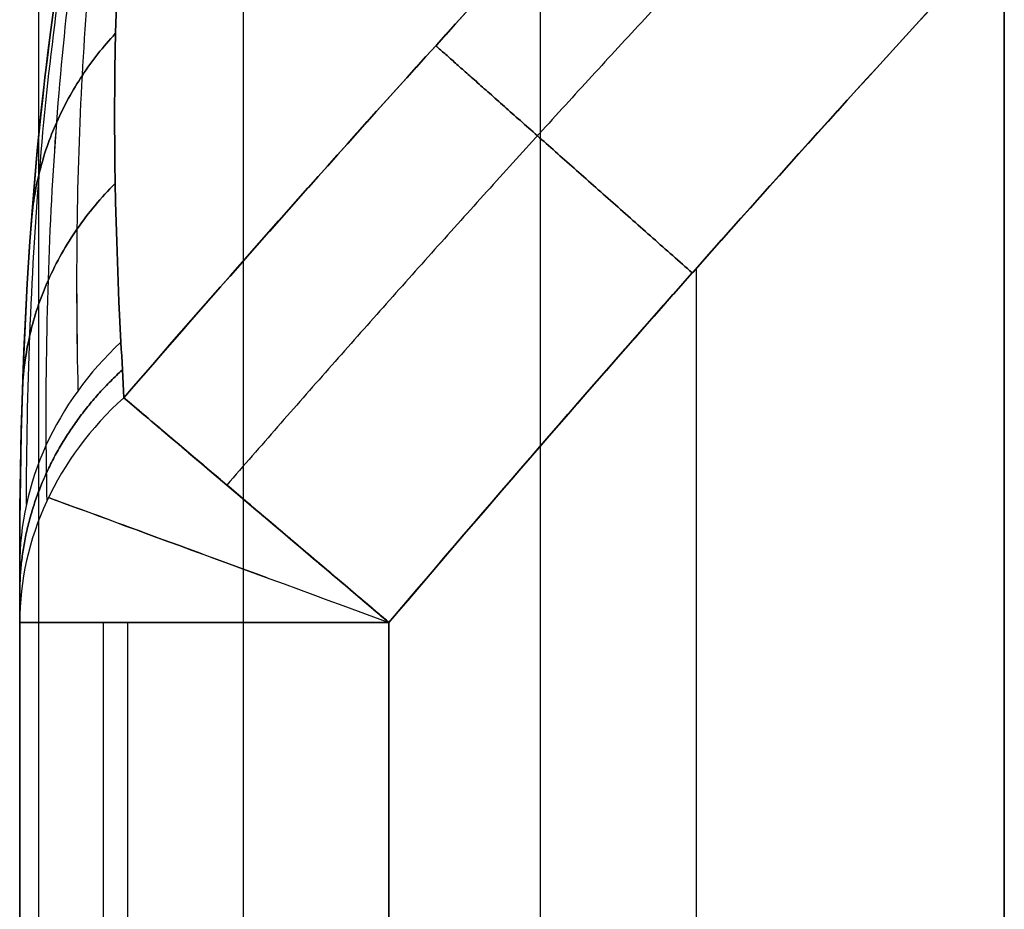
# Model space of a CAD drawing. Header units: millimetres. Extents: x -360 to 360, y 0 to 442.
# Tile 7 of 41: x -360 to -352, y 362.21 to 369.44. Entities that reach past the tile are written whole.
import ezdxf

# ---------------------------------------------------------------- set-up
doc = ezdxf.new("R2010")
doc.units = ezdxf.units.MM
doc.header["$MEASUREMENT"] = 0
for name, color, linetype in [('IGES LEVEL 1', 7, 'Continuous'), ('IGES LEVEL 34', 7, 'Continuous'), ('IGES LEVEL 4', 7, 'Continuous')]:
    doc.layers.add(name, color=color, linetype=linetype)

msp = doc.modelspace()

# ---------------------------------------------------------------- linework, layer by layer
at = {"layer": 'IGES LEVEL 1', "color": 252}
for points in [[(-359.8463, 370, -325.4393), (-359.8463, 194.25, -325.4393), (-359.8463, 18.5, -325.4393)], [(-358.1841, 370, -332.0751), (-358.1841, 194.25, -332.0751), (-358.1841, 18.5, -332.0751)], [(-355.7712, 370, -319.9446), (-355.7712, 194.25, -319.9446), (-355.7712, 18.5, -319.9446)], [(-352, 18.5, -319), (-352, 194.25, -319), (-352, 370, -319)], [(-352, 370, -335), (-352, 194.25, -335), (-352, 18.5, -335)], [(-352, 18.5, -335), (-352, 194.25, -335), (-352, 370, -335)], [(-352, 370, -319), (-352, 194.25, -319), (-352, 18.5, -319)]]:
    msp.add_open_spline(points, degree=2, dxfattribs=at)
at = {"layer": 'IGES LEVEL 1'}
for points in [[(-352, 18.5, -335), (-352, 194.25, -335), (-352, 370, -335)], [(-352, 370, -319), (-352, 194.25, -319), (-352, 18.5, -319)]]:
    msp.add_open_spline(points, degree=2, dxfattribs=at)
at = {"layer": 'IGES LEVEL 34', "extrusion": (-3.5516e-15, -0.472031, 0.881582)}
msp.add_arc((-357, 470.5417, 105.5461), 3, 136.53075, 180, dxfattribs=at)
at = {"layer": 'IGES LEVEL 34', "extrusion": (-8.5626e-14, 0.472031, 0.881582)}
msp.add_arc((357, -470.5417, -105.5461), 3, 316.53075, 0, dxfattribs=at)
at = {"layer": 'IGES LEVEL 34', "color": 253, "extrusion": (-3.5516e-15, -0.472031, 0.881582)}
msp.add_arc((-357, 470.5417, 105.5461), 3, 136.53075, 180, dxfattribs=at)
msp.add_arc((-357, 470.5417, 105.5461), 3, 136.53075, 180, dxfattribs=at)
at = {"layer": 'IGES LEVEL 34', "color": 253, "extrusion": (-8.5626e-14, 0.472031, 0.881582)}
msp.add_arc((357, -470.5417, -105.5461), 3, 316.53075, 0, dxfattribs=at)
msp.add_arc((357, -470.5417, -105.5461), 3, 316.53075, 0, dxfattribs=at)
at = {"layer": 'IGES LEVEL 34', "extrusion": (5.50394e-14, -0.484132, 0.874995)}
msp.add_arc((-357, 471.9577, 100.0124), 3, 135.8857, 180, dxfattribs=at)
at = {"layer": 'IGES LEVEL 34', "extrusion": (-3.88578e-14, 0.484132, 0.874995)}
msp.add_arc((357, -471.9577, -100.0124), 3, 315.8857, 0, dxfattribs=at)
at = {"layer": 'IGES LEVEL 34', "color": 253, "extrusion": (5.50394e-14, -0.484132, 0.874995)}
msp.add_arc((-357, 471.9577, 100.0124), 3, 135.8857, 180, dxfattribs=at)
msp.add_arc((-357, 471.9577, 100.0124), 3, 135.8857, 180, dxfattribs=at)
at = {"layer": 'IGES LEVEL 34', "color": 253, "extrusion": (-3.88578e-14, 0.484132, 0.874995)}
msp.add_arc((357, -471.9577, -100.0124), 3, 315.8857, 0, dxfattribs=at)
msp.add_arc((357, -471.9577, -100.0124), 3, 315.8857, 0, dxfattribs=at)
at = {"layer": 'IGES LEVEL 34', "extrusion": (0.646919, 0.762559, 7.81261e-15)}
msp.add_arc((508.0623, 316, 47.0343), 3, 19.69421, 90, dxfattribs=at)
at = {"layer": 'IGES LEVEL 34', "extrusion": (0.646919, 0.762559, 6.49758e-14)}
msp.add_arc((508.0623, -316, 47.0343), 3, 270, 340.30579, dxfattribs=at)
at = {"layer": 'IGES LEVEL 34', "color": 253, "extrusion": (0.646919, 0.762559, 6.49758e-14)}
msp.add_arc((508.0623, -316, 47.0343), 3, 270, 340.30579, dxfattribs=at)
at = {"layer": 'IGES LEVEL 34', "color": 253, "extrusion": (0.344559, 0.938765, 0)}
for centre, start, end in [((460.745, 316, 219.2114), 10.7935, 90), ((460.745, -316, 219.2113), 290.59209, 349.2065)]:
    msp.add_arc(centre, 3, start, end, dxfattribs=at)
at = {"layer": 'IGES LEVEL 34', "extrusion": (0, 1, 0)}
msp.add_arc((357, 316, 364.5416), 3, 360, 90, dxfattribs=at)
at = {"layer": 'IGES LEVEL 34', "extrusion": (-4.37694e-12, 1, 5.68434e-14)}
msp.add_arc((357, -316, 364.5416), 3, 270, 0, dxfattribs=at)
at = {"layer": 'IGES LEVEL 34', "color": 253, "extrusion": (0, 1, 0)}
msp.add_arc((357, 316, 364.5416), 3, 360, 90, dxfattribs=at)
msp.add_arc((357, 316, 364.5416), 3, 360, 90, dxfattribs=at)
at = {"layer": 'IGES LEVEL 34', "color": 253}
msp.add_arc((-357, 364.5416, 316), 3, 179.9999990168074, 180.0000000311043, dxfattribs=at)
at = {"layer": 'IGES LEVEL 34', "color": 253, "extrusion": (-4.37694e-12, 1, 5.68434e-14)}
msp.add_arc((357, -316, 364.5416), 3, 270, 0, dxfattribs=at)
msp.add_arc((357, -316, 364.5416), 3, 270, 0, dxfattribs=at)
at = {"layer": 'IGES LEVEL 34'}
for points in [[(-358, 375, -294.0289), (-358.7953, 373.6226, -297.6086), (-359.2794, 372.0796, -301.1943), (-359.8849, 368.7442, -308.2631), (-360, 366.9388, -311.7542), (-360, 365, -315.1579)], [(-360, 365, 315.1579), (-360, 366.9409, 311.7504), (-359.8849, 368.7442, 308.2631), (-359.2794, 372.0795, 301.1943), (-358.7961, 373.6211, 297.6125), (-358, 375, 294.0289)]]:
    msp.add_open_spline(points, degree=3, knots=[0, 0, 0, 0, 0.5, 0.5, 1, 1, 1, 1], dxfattribs=at)
at = {"layer": 'IGES LEVEL 34', "color": 253}
for points, knots in [([(-358, 375, 294.0289), (-358.7961, 373.6211, 297.6125), (-359.2794, 372.0795, 301.1943), (-359.8849, 368.7442, 308.2631), (-360, 366.9409, 311.7504), (-360, 365, 315.1579)], [1, 1, 1, 1, 1.5, 1.5, 2, 2, 2, 2]), ([(-360, 365, -315.1579), (-360, 366.9388, -311.7542), (-359.8849, 368.7442, -308.2631), (-359.2794, 372.0796, -301.1943), (-358.7953, 373.6226, -297.6086), (-358, 375, -294.0289)], [0, 0, 0, 0, 0.5, 0.5, 1, 1, 1, 1]), ([(-360, 365, 315.1579), (-360, 366.9409, 311.7504), (-359.8849, 368.7442, 308.2631), (-359.2794, 372.0795, 301.1943), (-358.7961, 373.6211, 297.6125), (-358, 375, 294.0289)], [1, 1, 1, 1, 1.5, 1.5, 2, 2, 2, 2]), ([(-358, 375, -294.0289), (-358.7953, 373.6226, -297.6086), (-359.2794, 372.0796, -301.1943), (-359.8849, 368.7442, -308.2631), (-360, 366.9388, -311.7542), (-360, 365, -315.1579)], [3, 3, 3, 3, 3.5, 3.5, 4, 4, 4, 4]), ([(-359.9458, 365.5003, 315.4258), (-359.9438, 365.9689, 314.5726), (-359.9346, 366.4285, 313.7136), (-359.9171, 366.8792, 312.8489), (-359.8996, 367.3299, 311.9843), (-359.8738, 367.7717, 311.114), (-359.8387, 368.2045, 310.2382), (-359.7687, 369.0703, 308.4868), (-359.662, 369.8987, 306.7175), (-359.5115, 370.6911, 304.9303), (-359.4362, 371.0873, 304.0367), (-359.3499, 371.4746, 303.1384), (-359.2515, 371.8528, 302.2358), (-359.153, 372.2311, 301.3333), (-359.0426, 372.5998, 300.4278), (-358.9187, 372.9591, 299.5191), (-358.7948, 373.3185, 298.6105), (-358.6575, 373.6684, 297.6987), (-358.5051, 374.0087, 296.7837), (-358.4288, 374.1788, 296.3262), (-358.3488, 374.3466, 295.8678), (-358.2647, 374.5119, 295.4087), (-358.2226, 374.5945, 295.1791), (-358.1796, 374.6765, 294.9493), (-358.1355, 374.7579, 294.7193), (-358.1134, 374.7986, 294.6043), (-358.0911, 374.8391, 294.4893), (-358.0685, 374.8794, 294.3742), (-358.0572, 374.8996, 294.3166), (-358.0459, 374.9198, 294.259), (-358.0345, 374.9398, 294.2015), (-358.0288, 374.9499, 294.1727), (-358.023, 374.9599, 294.1439), (-358.0173, 374.9699, 294.1152), (-358.0144, 374.9749, 294.1008), (-358.0115, 374.98, 294.0864), (-358.0087, 374.985, 294.072), (-358.0072, 374.9875, 294.0648), (-358.0058, 374.99, 294.0576), (-358.0043, 374.9925, 294.0504), (-358.0029, 374.995, 294.0432), (-358.0015, 374.9975, 294.0361), (-358, 375, 294.0289)], [0, 0, 0, 0, 0.00286307, 0.00286307, 0.00286307, 0.00572615, 0.00572615, 0.00572615, 0.01145229, 0.01145229, 0.01145229, 0.01431537, 0.01431537, 0.01431537, 0.01717844, 0.01717844, 0.01717844, 0.02004151, 0.02004151, 0.02004151, 0.02147305, 0.02147305, 0.02147305, 0.02218882, 0.02218882, 0.02218882, 0.0225467, 0.0225467, 0.0225467, 0.02272565, 0.02272565, 0.02272565, 0.02281512, 0.02281512, 0.02281512, 0.02285985, 0.02285985, 0.02285985, 0.02288222, 0.02288222, 0.02288222, 0.02290459, 0.02290459, 0.02290459, 0.02290459]), ([(-359.9458, 365.5003, -315.4257), (-359.9438, 365.9689, -314.5726), (-359.9346, 366.4285, -313.7135), (-359.9171, 366.8791, -312.8489), (-359.8996, 367.3298, -311.9843), (-359.8738, 367.7716, -311.1139), (-359.8387, 368.2045, -310.2382), (-359.7687, 369.0703, -308.4868), (-359.6621, 369.8986, -306.7175), (-359.5115, 370.691, -304.9303), (-359.4362, 371.0872, -304.0367), (-359.35, 371.4745, -303.1383), (-359.2515, 371.8528, -302.2358), (-359.1531, 372.2311, -301.3333), (-359.0426, 372.5998, -300.4278), (-358.9187, 372.9591, -299.5191), (-358.7948, 373.3184, -298.6105), (-358.6575, 373.6684, -297.6987), (-358.5051, 374.0087, -296.7837), (-358.4288, 374.1788, -296.3262), (-358.3488, 374.3466, -295.8678), (-358.2647, 374.5118, -295.4087), (-358.2226, 374.5945, -295.1791), (-358.1796, 374.6765, -294.9493), (-358.1355, 374.7579, -294.7193), (-358.1134, 374.7986, -294.6043), (-358.0911, 374.8391, -294.4893), (-358.0685, 374.8794, -294.3742), (-358.0572, 374.8996, -294.3166), (-358.0459, 374.9198, -294.259), (-358.0345, 374.9398, -294.2015), (-358.0288, 374.9499, -294.1727), (-358.023, 374.9599, -294.1439), (-358.0173, 374.9699, -294.1152), (-358.0144, 374.9749, -294.1008), (-358.0115, 374.98, -294.0864), (-358.0087, 374.985, -294.072), (-358.0072, 374.9875, -294.0648), (-358.0058, 374.99, -294.0576), (-358.0043, 374.9925, -294.0504), (-358.0029, 374.995, -294.0432), (-358.0015, 374.9975, -294.0361), (-358, 375, -294.0289)], [0, 0, 0, 0, 0.00286307, 0.00286307, 0.00286307, 0.00572615, 0.00572615, 0.00572615, 0.01145229, 0.01145229, 0.01145229, 0.01431537, 0.01431537, 0.01431537, 0.01717844, 0.01717844, 0.01717844, 0.02004151, 0.02004151, 0.02004151, 0.02147305, 0.02147305, 0.02147305, 0.02218882, 0.02218882, 0.02218882, 0.0225467, 0.0225467, 0.0225467, 0.02272565, 0.02272565, 0.02272565, 0.02281512, 0.02281512, 0.02281512, 0.02285985, 0.02285985, 0.02285985, 0.02288222, 0.02288222, 0.02288222, 0.02290459, 0.02290459, 0.02290459, 0.02290459]), ([(-359.7853, 365.9825, -315.6839), (-359.7869, 366.4405, -314.8202), (-359.7811, 366.8883, -313.9506), (-359.767, 367.3261, -313.0753), (-359.7529, 367.7639, -312.2), (-359.7305, 368.1917, -311.319), (-359.6991, 368.6095, -310.4325), (-359.6361, 369.4451, -308.6596), (-359.5371, 370.239, -306.8689), (-359.3964, 370.9919, -305.0602), (-359.326, 371.3684, -304.1558), (-359.2452, 371.7347, -303.2467), (-359.1532, 372.0905, -302.3334), (-359.0612, 372.4464, -301.4201), (-358.9581, 372.7914, -300.5038), (-358.8431, 373.1257, -299.5843), (-358.728, 373.4599, -298.6649), (-358.601, 373.7833, -297.7423), (-358.4608, 374.0958, -296.8164), (-358.3908, 374.252, -296.3535), (-358.3175, 374.4055, -295.8897), (-358.2407, 374.5562, -295.4251), (-358.2023, 374.6316, -295.1928), (-358.1631, 374.7063, -294.9603), (-358.123, 374.7803, -294.7275), (-358.1029, 374.8172, -294.6112), (-358.0826, 374.854, -294.4947), (-358.0621, 374.8907, -294.3783), (-358.0519, 374.909, -294.32), (-358.0416, 374.9273, -294.2618), (-358.0312, 374.9455, -294.2036), (-358.0261, 374.9546, -294.1744), (-358.0209, 374.9637, -294.1453), (-358.0157, 374.9727, -294.1162), (-358.0131, 374.9773, -294.1016), (-358.0105, 374.9818, -294.0871), (-358.0079, 374.9864, -294.0725), (-358.0065, 374.9886, -294.0653), (-358.0052, 374.9909, -294.058), (-358.0039, 374.9932, -294.0507), (-358.0026, 374.9955, -294.0434), (-358.0013, 374.9977, -294.0362), (-358, 375, -294.0289)], [0, 0, 0, 0, 0.00286307, 0.00286307, 0.00286307, 0.00572615, 0.00572615, 0.00572615, 0.01145229, 0.01145229, 0.01145229, 0.01431537, 0.01431537, 0.01431537, 0.01717844, 0.01717844, 0.01717844, 0.02004151, 0.02004151, 0.02004151, 0.02147305, 0.02147305, 0.02147305, 0.02218882, 0.02218882, 0.02218882, 0.0225467, 0.0225467, 0.0225467, 0.02272565, 0.02272565, 0.02272565, 0.02281512, 0.02281512, 0.02281512, 0.02285985, 0.02285985, 0.02285985, 0.02288222, 0.02288222, 0.02288222, 0.02290459, 0.02290459, 0.02290459, 0.02290459]), ([(-359.7853, 365.9826, 315.684), (-359.7868, 366.4406, 314.8203), (-359.7811, 366.8884, 313.9506), (-359.767, 367.3262, 313.0753), (-359.7529, 367.764, 312.2001), (-359.7305, 368.1918, 311.319), (-359.699, 368.6096, 310.4326), (-359.6361, 369.4452, 308.6597), (-359.5371, 370.2391, 306.8689), (-359.3963, 370.992, 305.0602), (-359.326, 371.3684, 304.1558), (-359.2452, 371.7347, 303.2467), (-359.1532, 372.0906, 302.3334), (-359.0612, 372.4465, 301.4201), (-358.9581, 372.7915, 300.5038), (-358.843, 373.1257, 299.5843), (-358.728, 373.4599, 298.6649), (-358.6009, 373.7833, 297.7423), (-358.4608, 374.0958, 296.8164), (-358.3908, 374.252, 296.3535), (-358.3175, 374.4055, 295.8897), (-358.2407, 374.5563, 295.4251), (-358.2023, 374.6316, 295.1928), (-358.1631, 374.7063, 294.9603), (-358.123, 374.7803, 294.7275), (-358.1029, 374.8172, 294.6112), (-358.0826, 374.8541, 294.4948), (-358.0621, 374.8907, 294.3783), (-358.0519, 374.909, 294.32), (-358.0416, 374.9273, 294.2618), (-358.0312, 374.9455, 294.2036), (-358.0261, 374.9546, 294.1744), (-358.0209, 374.9637, 294.1453), (-358.0157, 374.9727, 294.1162), (-358.0131, 374.9773, 294.1016), (-358.0105, 374.9818, 294.0871), (-358.0079, 374.9864, 294.0725), (-358.0065, 374.9886, 294.0653), (-358.0052, 374.9909, 294.058), (-358.0039, 374.9932, 294.0507), (-358.0026, 374.9955, 294.0434), (-358.0013, 374.9977, 294.0362), (-358, 375, 294.0289)], [0, 0, 0, 0, 0.00286307, 0.00286307, 0.00286307, 0.00572615, 0.00572615, 0.00572615, 0.01145229, 0.01145229, 0.01145229, 0.01431537, 0.01431537, 0.01431537, 0.01717844, 0.01717844, 0.01717844, 0.02004151, 0.02004151, 0.02004151, 0.02147305, 0.02147305, 0.02147305, 0.02218882, 0.02218882, 0.02218882, 0.0225467, 0.0225467, 0.0225467, 0.02272565, 0.02272565, 0.02272565, 0.02281512, 0.02281512, 0.02281512, 0.02285985, 0.02285985, 0.02285985, 0.02288222, 0.02288222, 0.02288222, 0.02290459, 0.02290459, 0.02290459, 0.02290459]), ([(-359.5242, 366.4292, -315.9231), (-359.5345, 366.8782, -315.0506), (-359.5375, 367.3158, -314.1721), (-359.5322, 367.7424, -313.2877), (-359.527, 368.1689, -312.4033), (-359.5134, 368.5845, -311.513), (-359.4909, 368.9889, -310.6172), (-359.446, 369.7977, -308.8254), (-359.3652, 370.5606, -307.0153), (-359.2442, 371.2774, -305.1865), (-359.1837, 371.6359, -304.2721), (-359.1131, 371.9829, -303.3529), (-359.0319, 372.3181, -302.4293), (-358.9507, 372.6533, -301.5057), (-358.8589, 372.9762, -300.579), (-358.7561, 373.2868, -299.649), (-358.6532, 373.5974, -298.719), (-358.5393, 373.8956, -297.7857), (-358.4135, 374.1812, -296.8491), (-358.3506, 374.324, -296.3807), (-358.2848, 374.4637, -295.9116), (-358.2159, 374.6002, -295.4415), (-358.1815, 374.6684, -295.2065), (-358.1462, 374.7359, -294.9712), (-358.1103, 374.8025, -294.7358), (-358.0923, 374.8358, -294.618), (-358.0741, 374.869, -294.5002), (-358.0557, 374.9019, -294.3824), (-358.0465, 374.9183, -294.3235), (-358.0373, 374.9348, -294.2645), (-358.028, 374.9511, -294.2056), (-358.0234, 374.9592, -294.1761), (-358.0187, 374.9674, -294.1467), (-358.0141, 374.9756, -294.1172), (-358.0117, 374.9796, -294.1025), (-358.0094, 374.9837, -294.0878), (-358.007, 374.9878, -294.073), (-358.0059, 374.9898, -294.0657), (-358.0047, 374.9919, -294.0583), (-358.0035, 374.9939, -294.051), (-358.0023, 374.9959, -294.0436), (-358.0012, 374.9979, -294.0363), (-358, 375, -294.0289)], [0, 0, 0, 0, 0.00286307, 0.00286307, 0.00286307, 0.00572615, 0.00572615, 0.00572615, 0.01145229, 0.01145229, 0.01145229, 0.01431537, 0.01431537, 0.01431537, 0.01717844, 0.01717844, 0.01717844, 0.02004151, 0.02004151, 0.02004151, 0.02147305, 0.02147305, 0.02147305, 0.02218882, 0.02218882, 0.02218882, 0.0225467, 0.0225467, 0.0225467, 0.02272565, 0.02272565, 0.02272565, 0.02281512, 0.02281512, 0.02281512, 0.02285985, 0.02285985, 0.02285985, 0.02288222, 0.02288222, 0.02288222, 0.02290459, 0.02290459, 0.02290459, 0.02290459]), ([(-359.5241, 366.4294, 315.9232), (-359.5344, 366.8783, 315.0507), (-359.5374, 367.316, 314.1721), (-359.5321, 367.7425, 313.2878), (-359.5269, 368.1691, 312.4034), (-359.5133, 368.5846, 311.5131), (-359.4908, 368.989, 310.6172), (-359.4459, 369.7978, 308.8255), (-359.3652, 370.5607, 307.0153), (-359.2442, 371.2776, 305.1866), (-359.1837, 371.636, 304.2722), (-359.1131, 371.983, 303.3529), (-359.0319, 372.3182, 302.4293), (-358.9507, 372.6533, 301.5057), (-358.8589, 372.9763, 300.579), (-358.7561, 373.2868, 299.649), (-358.6532, 373.5974, 298.719), (-358.5392, 373.8956, 297.7857), (-358.4135, 374.1812, 296.8491), (-358.3506, 374.324, 296.3807), (-358.2848, 374.4637, 295.9116), (-358.2159, 374.6002, 295.4415), (-358.1814, 374.6684, 295.2065), (-358.1462, 374.7359, 294.9712), (-358.1103, 374.8025, 294.7358), (-358.0923, 374.8359, 294.618), (-358.0741, 374.869, 294.5002), (-358.0557, 374.9019, 294.3824), (-358.0465, 374.9184, 294.3235), (-358.0373, 374.9348, 294.2645), (-358.028, 374.9511, 294.2056), (-358.0234, 374.9593, 294.1761), (-358.0187, 374.9674, 294.1467), (-358.0141, 374.9756, 294.1172), (-358.0117, 374.9796, 294.1025), (-358.0094, 374.9837, 294.0878), (-358.007, 374.9878, 294.073), (-358.0059, 374.9898, 294.0657), (-358.0047, 374.9919, 294.0583), (-358.0035, 374.9939, 294.051), (-358.0023, 374.9959, 294.0436), (-358.0012, 374.9979, 294.0363), (-358, 375, 294.0289)], [0, 0, 0, 0, 0.00286307, 0.00286307, 0.00286307, 0.00572615, 0.00572615, 0.00572615, 0.01145229, 0.01145229, 0.01145229, 0.01431537, 0.01431537, 0.01431537, 0.01717844, 0.01717844, 0.01717844, 0.02004151, 0.02004151, 0.02004151, 0.02147305, 0.02147305, 0.02147305, 0.02218882, 0.02218882, 0.02218882, 0.0225467, 0.0225467, 0.0225467, 0.02272565, 0.02272565, 0.02272565, 0.02281512, 0.02281512, 0.02281512, 0.02285985, 0.02285985, 0.02285985, 0.02288222, 0.02288222, 0.02288222, 0.02290459, 0.02290459, 0.02290459, 0.02290459]), ([(-359.2234, 369.3289, 310.7854), (-359.3222, 369.2222, 310.7321), (-359.4117, 369.1084, 310.6758), (-359.4908, 368.989, 310.6172), (-359.5711, 368.8679, 310.5578), (-359.6408, 368.7409, 310.496), (-359.699, 368.6096, 310.4326), (-359.7573, 368.4783, 310.3692), (-359.804, 368.3428, 310.3041), (-359.8387, 368.2045, 310.2382), (-359.8735, 368.0663, 310.1724), (-359.8961, 367.9255, 310.1057), (-359.9065, 367.7837, 310.039)], [0.0000001, 0.0000001, 0.0000001, 0.0000001, 0.2473994, 0.2473994, 0.2473994, 0.4982663, 0.4982663, 0.4982663, 0.7491331, 0.7491331, 0.7491331, 1, 1, 1, 1]), ([(-359.9065, 367.7837, -310.039), (-359.8961, 367.9255, -310.1057), (-359.8735, 368.0663, -310.1724), (-359.8387, 368.2045, -310.2382), (-359.804, 368.3427, -310.3041), (-359.7573, 368.4783, -310.3691), (-359.6991, 368.6095, -310.4325), (-359.6409, 368.7408, -310.4959), (-359.5712, 368.8678, -310.5577), (-359.4909, 368.9889, -310.6172), (-359.4117, 369.1084, -310.6758), (-359.3222, 369.2221, -310.7321), (-359.2234, 369.3289, -310.7854)], [0, 0, 0, 0, 0.2508349, 0.2508349, 0.2508349, 0.5016698, 0.5016698, 0.5016698, 0.7525046, 0.7525046, 0.7525046, 0.9999999, 0.9999999, 0.9999999, 0.9999999]), ([(-359.2245, 368.1107, 313.4773), (-359.3387, 367.9963, 313.4181), (-359.4417, 367.8729, 313.3546), (-359.5321, 367.7425, 313.2878), (-359.6238, 367.6103, 313.22), (-359.7025, 367.4708, 313.1489), (-359.767, 367.3262, 313.0753), (-359.8315, 367.1816, 313.0018), (-359.8818, 367.0318, 312.926), (-359.9171, 366.8792, 312.8489), (-359.9524, 366.7266, 312.7719), (-359.9728, 366.5711, 312.6937), (-359.9779, 366.4151, 312.6154)], [0, 0, 0, 0, 0.2473994, 0.2473994, 0.2473994, 0.4982663, 0.4982663, 0.4982663, 0.7491331, 0.7491331, 0.7491331, 1, 1, 1, 1]), ([(-359.9779, 366.4151, -312.6154), (-359.9728, 366.5711, -312.6937), (-359.9524, 366.7265, -312.7719), (-359.9171, 366.8791, -312.8489), (-359.8818, 367.0318, -312.9259), (-359.8315, 367.1815, -313.0018), (-359.767, 367.3261, -313.0753), (-359.7026, 367.4707, -313.1488), (-359.6239, 367.6102, -313.22), (-359.5322, 367.7424, -313.2877), (-359.4418, 367.8728, -313.3545), (-359.3387, 367.9962, -313.418), (-359.2245, 368.1107, -313.4773)], [0, 0, 0, 0, 0.2508349, 0.2508349, 0.2508349, 0.5016698, 0.5016698, 0.5016698, 0.7525046, 0.7525046, 0.7525046, 1, 1, 1, 1]), ([(-357, 364.5416, 319), (-357.4679, 364.9385, 319), (-357.9346, 365.3345, 318.8061), (-358.6997, 365.9835, 318.0996), (-358.9962, 366.235, 317.5886), (-359.1539, 366.3688, 317.011)], [3, 3, 3, 3, 3.5, 3.5, 4, 4, 4, 4])]:
    msp.add_open_spline(points, degree=3, knots=knots, dxfattribs=at)
for points, degree in [([(-360, 365), (-360, 368.3333), (-359.6667, 372.1132), (-358, 375)], 3), ([(-359.1772, 366.8195, 316.1321), (-359.3632, 370.3721, 309.0816), (-359.0594, 373.1651, 301.6242), (-358, 375, 294.0289)], 3), ([(-358, 375, -294.0289), (-359.0604, 373.1633, -301.6319), (-359.3632, 370.3721, -309.0816), (-359.1772, 366.8195, -316.1321)], 3), ([(-358, 375, 294.0289), (-359.0594, 373.1651, 301.6242), (-359.3632, 370.3721, 309.0816), (-359.1772, 366.8195, 316.1321)], 3), ([(-359.1772, 366.8195, -316.1321), (-359.3632, 370.3721, -309.0816), (-359.0604, 373.1633, -301.6319), (-358, 375, -294.0289)], 3), ([(-354.0076, 372.0422, 317.2219), (-355.7752, 370.185, 317.1517), (-357.4888, 368.2926, 317.0814), (-359.1539, 366.3688, 317.011)], 3), ([(-359.1539, 366.3688, -317.011), (-357.4888, 368.2926, -317.0814), (-355.7752, 370.185, -317.1517), (-354.0076, 372.0422, -317.2219)], 3), ([(-359.1539, 366.3688, 317.011), (-357.4826, 368.2997, 317.0816), (-355.7682, 370.1924, 317.152), (-354.0076, 372.0422, 317.2219)], 3), ([(-354.0076, 372.0422, -317.2219), (-355.7682, 370.1924, -317.152), (-357.4826, 368.2997, -317.0816), (-359.1539, 366.3688, -317.011)], 3), ([(-357, 364.5416, 319), (-355.3802, 366.4509, 319), (-353.7153, 368.3307, 319), (-352, 370.1777, 319)], 3), ([(-352, 370.1777, -319), (-353.7153, 368.3307, -319), (-355.3802, 366.4509, -319), (-357, 364.5416, -319)], 3), ([(-352, 370.1777, -319), (-353.7095, 368.337, -319), (-355.3749, 366.4572, -319), (-357, 364.5416, -319)], 3), ([(-357, 364.5416, 319), (-355.3749, 366.4572, 319), (-353.7095, 368.337, 319), (-352, 370.1777, 319)], 3), ([(-352, 370.1777, -319), (-352, 323.5888, -319), (-352, 277, -319)], 2), ([(-352, 277, -319), (-352, 323.5888, -319), (-352, 370.1777, -319)], 2), ([(-352, 370.1777, 319), (-352, 323.5888, 319), (-352, 277, 319)], 2), ([(-352, 277, 319), (-352, 323.5888, 319), (-352, 370.1777, 319)], 2), ([(-354.5, 277, -319), (-354.5, 322.2117, -319), (-354.5, 367.4234, -319)], 2), ([(-354.5, 277, 319), (-354.5, 322.2117, 319), (-354.5, 367.4234, 319)], 2), ([(-359.1539, 366.3688, 317.011), (-359.1617, 366.5211, 316.7191), (-359.1695, 366.6713, 316.4261), (-359.1772, 366.8195, 316.1321)], 3), ([(-359.1772, 366.8195, -316.1321), (-359.1695, 366.6713, -316.4261), (-359.1617, 366.5211, -316.7191), (-359.1539, 366.3688, -317.011)], 3), ([(-359.1772, 366.8195, 316.1321), (-359.1695, 366.6713, 316.4261), (-359.1617, 366.5211, 316.7191), (-359.1539, 366.3688, 317.011)], 3), ([(-359.1539, 366.3688, -317.011), (-359.1617, 366.5211, -316.7191), (-359.1695, 366.6713, -316.4261), (-359.1772, 366.8195, -316.1321)], 3), ([(-360, 365, 315.1579), (-360, 364.8491, 315.4396), (-360, 364.6963, 315.7203), (-360, 364.5416, 316)], 3), ([(-360, 364.5416, -316), (-360, 364.6963, -315.7203), (-360, 364.8491, -315.4396), (-360, 365, -315.1579)], 3), ([(-360, 365, -315.1579), (-360, 365), (-360, 365, 315.1579)], 2), ([(-360, 364.5416, 316), (-360, 364.6963, 315.7203), (-360, 364.8491, 315.4396), (-360, 365, 315.1579)], 3), ([(-360, 365, 315.1579), (-360, 365), (-360, 365, -315.1579)], 2), ([(-360, 365, -315.1579), (-360, 364.8491, -315.4396), (-360, 364.6963, -315.7203), (-360, 364.5416, -316)], 3), ([(-360, 277), (-360, 321), (-360, 365)], 2), ([(-360, 364.5416, 316), (-360, 320.7708, 316), (-360, 277, 316)], 2), ([(-360, 277, -316), (-360, 320.7708, -316), (-360, 364.5416, -316)], 2), ([(-360, 277, 316), (-360, 320.7708, 316), (-360, 364.5416, 316)], 2), ([(-360, 364.5416, -316), (-360, 320.7708, -316), (-360, 277, -316)], 2), ([(-359.319, 277, 317.9032), (-359.319, 320.7708, 317.9032), (-359.319, 364.5416, 317.9032)], 2), ([(-359.1213, 277, -318.1213), (-359.1213, 320.7708, -318.1213), (-359.1213, 364.5416, -318.1213)], 2), ([(-357, 277, 319), (-357, 320.7708, 319), (-357, 364.5416, 319)], 2), ([(-357, 364.5416, -319), (-357, 320.7708, -319), (-357, 277, -319)], 2), ([(-357, 364.5416, -319), (-357, 320.7708, -319), (-357, 277, -319)], 2), ([(-357, 277, 319), (-357, 320.7708, 319), (-357, 364.5416, 319)], 2)]:
    msp.add_open_spline(points, degree=degree, dxfattribs=at)
at = {"layer": 'IGES LEVEL 34'}
for points, degree in [([(-358, 375, 294.0289), (-359.0594, 373.1651, 301.6242), (-359.3632, 370.3721, 309.0816), (-359.1772, 366.8195, 316.1321)], 3), ([(-359.1772, 366.8195, -316.1321), (-359.3632, 370.3721, -309.0816), (-359.0604, 373.1633, -301.6319), (-358, 375, -294.0289)], 3), ([(-359.1539, 366.3688, 317.011), (-357.4826, 368.2997, 317.0816), (-355.7682, 370.1924, 317.152), (-354.0076, 372.0422, 317.2219)], 3), ([(-354.0076, 372.0422, -317.2219), (-355.7682, 370.1924, -317.152), (-357.4826, 368.2997, -317.0816), (-359.1539, 366.3688, -317.011)], 3), ([(-352, 370.1777, -319), (-353.7095, 368.337, -319), (-355.3749, 366.4572, -319), (-357, 364.5416, -319)], 3), ([(-357, 364.5416, 319), (-355.3749, 366.4572, 319), (-353.7095, 368.337, 319), (-352, 370.1777, 319)], 3), ([(-352, 277, -319), (-352, 323.5888, -319), (-352, 370.1777, -319)], 2), ([(-352, 277, 319), (-352, 323.5888, 319), (-352, 370.1777, 319)], 2), ([(-359.1772, 366.8195, 316.1321), (-359.1695, 366.6713, 316.4261), (-359.1617, 366.5211, 316.7191), (-359.1539, 366.3688, 317.011)], 3), ([(-359.1539, 366.3688, -317.011), (-359.1617, 366.5211, -316.7191), (-359.1695, 366.6713, -316.4261), (-359.1772, 366.8195, -316.1321)], 3), ([(-360, 365, -315.1579), (-360, 364.8491, -315.4396), (-360, 364.6963, -315.7203), (-360, 364.5416, -316)], 3), ([(-360, 365, 315.1579), (-360, 365), (-360, 365, -315.1579)], 2), ([(-360, 364.5416, 316), (-360, 364.6963, 315.7203), (-360, 364.8491, 315.4396), (-360, 365, 315.1579)], 3), ([(-360, 364.5416, -316), (-360, 320.7708, -316), (-360, 277, -316)], 2), ([(-360, 277, 316), (-360, 320.7708, 316), (-360, 364.5416, 316)], 2), ([(-357, 364.5416, -319), (-357, 320.7708, -319), (-357, 277, -319)], 2), ([(-357, 277, 319), (-357, 320.7708, 319), (-357, 364.5416, 319)], 2)]:
    msp.add_open_spline(points, degree=degree, dxfattribs=at)
at = {"layer": 'IGES LEVEL 34', "color": 253}
for points, weights, degree in [([(-353.1967, 371.2891, 318.5165), (-354.9598, 369.4382, 318.4955), (-356.6646, 367.5598, 318.4743), (-358.3172, 365.659, 318.4529)], [0.91941858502, 0.915931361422, 0.912396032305, 0.908809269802], 3), ([(-353.1967, 371.2891, -318.5165), (-354.9598, 369.4382, -318.4955), (-356.6646, 367.5598, -318.4743), (-358.3172, 365.659, -318.4529)], [0.91941858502, 0.915931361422, 0.912396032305, 0.908809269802], 3), ([(-356.6192, 369.2305, 317.1165), (-356.0541, 368.7294, 319), (-354.5358, 367.383, 319)], [1, 0.828302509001, 1], 2), ([(-354.5358, 367.383, -319), (-356.0541, 368.7294, -319), (-356.6192, 369.2305, -317.1165)], [1, 0.828302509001, 1], 2), ([(-360, 364.7721, 315.58), (-360, 365.8311, 316.1565), (-359.1656, 366.5955, 316.5727)], [1, 0.927861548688, 1], 2), ([(-359.1656, 366.5955, -316.5727), (-360, 365.8311, -316.1565), (-360, 364.7721, -315.58)], [1, 0.927861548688, 1], 2), ([(-359.1539, 366.3688, 317.011), (-358.611, 365.9082, 319), (-357, 364.5416, 319)], [1, 0.817618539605, 1], 2), ([(-357, 364.5416, -319), (-358.611, 365.9082, -319), (-359.1539, 366.3688, -317.011)], [1, 0.817618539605, 1], 2), ([(-359.7867, 365.9794, 315.6823), (-359.7846, 365.8304, 315.9715), (-359.7825, 365.6797, 316.2592), (-359.7804, 365.5273, 316.5454)], [0.964454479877, 0.964106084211, 0.963756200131, 0.963404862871], 3), ([(-359.7867, 365.9794, -315.6823), (-359.7846, 365.8304, -315.9715), (-359.7825, 365.6797, -316.2592), (-359.7804, 365.5273, -316.5454)], [0.964454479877, 0.964106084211, 0.963756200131, 0.963404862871], 3)]:
    msp.add_rational_spline(points, weights, degree=degree, dxfattribs=at)
at = {"layer": 'IGES LEVEL 4', "color": 252}
for points in [[(-359.8463, 370, 328.5607), (-359.8463, 194.25, 328.5607), (-359.8463, 18.5, 328.5607)], [(-358.1841, 370, 321.9249), (-358.1841, 194.25, 321.9249), (-358.1841, 18.5, 321.9249)], [(-355.7712, 370, 334.0554), (-355.7712, 194.25, 334.0554), (-355.7712, 18.5, 334.0554)], [(-352, 18.5, 335), (-352, 194.25, 335), (-352, 370, 335)], [(-352, 370, 319), (-352, 194.25, 319), (-352, 18.5, 319)], [(-352, 18.5, 319), (-352, 194.25, 319), (-352, 370, 319)], [(-352, 370, 335), (-352, 194.25, 335), (-352, 18.5, 335)]]:
    msp.add_open_spline(points, degree=2, dxfattribs=at)
at = {"layer": 'IGES LEVEL 4'}
for points in [[(-352, 18.5, 319), (-352, 194.25, 319), (-352, 370, 319)], [(-352, 370, 335), (-352, 194.25, 335), (-352, 18.5, 335)]]:
    msp.add_open_spline(points, degree=2, dxfattribs=at)

doc.saveas('drawing.dxf')
